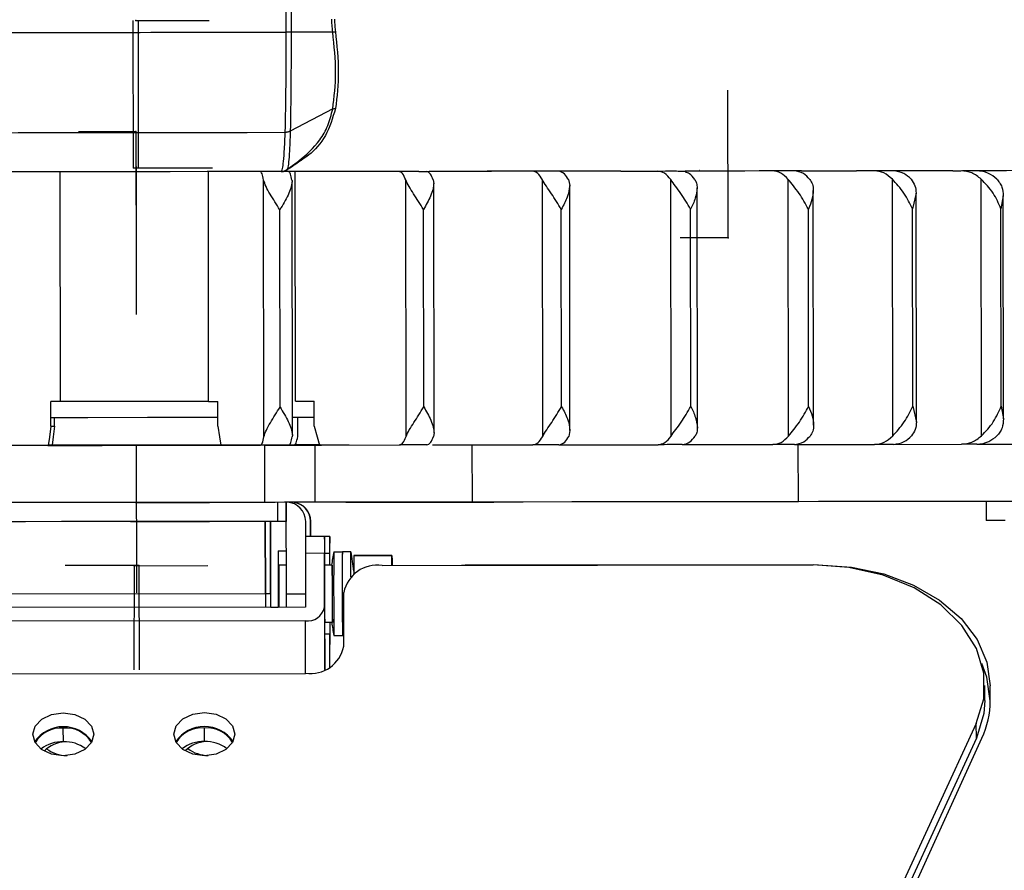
# Model space of a CAD drawing. Header units: millimetres. Extents: x -320 to 32, y 12 to 324.
# Tile 7 of 24: x -223 to -171, y 52 to 96. Entities that reach past the tile are written whole.
import ezdxf

# ---------------------------------------------------------------- set-up
doc = ezdxf.new("R2010")
doc.units = ezdxf.units.MM
doc.header["$PDSIZE"] = -1

msp = doc.modelspace()

# ---------------------------------------------------------------- linework, layer by layer
at = {"color": 7, "linetype": 'Continuous', "lineweight": 25}
for p, q in [((-208.841, 95.664), (-208.857, 108.581)), ((-208.605, 108.8), (-208.59, 95.664)), ((-206.404, 95.667), (-208.59, 95.664)), ((-206.406, 91.634), (-208.633, 90.47)), ((-208.821, 88.435), (-208.086, 88.979)), ((-220.676, 76.288), (-220.69, 88.336)), ((-212.912, 76.297), (-212.927, 88.346)), ((-208.978, 88.351), (-209.093, 88.35)), ((-208.357, 76.303), (-208.372, 88.351)), ((-187.164, 88.409), (-187.174, 88.403)), ((-171.597, 88.397), (-171.751, 88.397)), ((-210.012, 74.442), (-210.028, 87.906)), ((-208.52, 74.537), (-208.536, 87.816)), ((-202.561, 74.451), (-202.578, 87.915)), ((-201.137, 87.917), (-201.107, 87.721)), ((-195.398, 74.46), (-195.415, 87.924)), ((-194.049, 87.926), (-193.981, 87.613)), ((-188.669, 74.469), (-188.685, 87.933)), ((-182.511, 74.476), (-182.527, 87.94)), ((-177.048, 74.483), (-177.064, 87.947)), ((-172.393, 74.489), (-172.409, 87.953)), ((-201.091, 74.65), (-201.107, 87.721)), ((-193.966, 74.775), (-193.981, 87.613)), ((-187.288, 74.911), (-187.303, 87.494)), ((-181.193, 75.056), (-181.208, 87.364)), ((-175.821, 87.223), (-176.004, 86.392)), ((-175.806, 75.211), (-175.821, 87.223)), ((-171.251, 87.073), (-171.37, 86.398)), ((-171.237, 75.372), (-171.251, 87.073)), ((-209.167, 76), (-209.179, 86.35)), ((-201.634, 76.01), (-201.646, 86.36)), ((-194.407, 76.018), (-194.42, 86.368)), ((-187.635, 76.027), (-187.648, 86.377)), ((-181.455, 76.035), (-181.467, 86.385)), ((-175.992, 76.042), (-176.004, 86.392)), ((-171.358, 76.048), (-171.37, 86.398)), ((-220.676, 76.288), (-221.183, 76.287)), ((-221.182, 74.987), (-221.183, 76.287)), ((-212.912, 76.297), (-212.424, 76.297)), ((-212.422, 74.997), (-212.424, 76.297)), ((-208.357, 76.303), (-207.38, 76.304)), ((-207.379, 75.004), (-207.38, 76.304)), ((-175.992, 76.042), (-175.806, 75.211)), ((-171.358, 76.048), (-171.237, 75.372)), ((-220.986, 74.991), (-220.987, 75.438)), ((-207.379, 75.454), (-208.521, 75.453)), ((-208.239, 74.451), (-208.24, 75.453)), ((-208.231, 74.448), (-208.232, 75.453)), ((-221.182, 74.991), (-220.986, 74.991)), ((-201.091, 74.65), (-201.121, 74.453)), ((-193.966, 74.775), (-194.032, 74.462)), ((-221.326, 73.987), (-223.501, 73.983)), ((-221.325, 73.991), (-221.124, 73.991)), ((-212.281, 73.998), (-210.187, 73.999)), ((-209.958, 70.999), (-209.962, 73.999)), ((-207.335, 74.003), (-207.34, 74.003)), ((-207.34, 74.003), (-207.336, 71.003)), ((-205.544, 74.005), (-207.335, 74.003)), ((-207.331, 71.003), (-207.335, 74.003)), ((-207.098, 74.004), (-202.911, 74.008)), ((-201.173, 74.011), (-195.916, 74.017)), ((-199.104, 74.014), (-199.1, 71.014)), ((-194.549, 74.019), (-189.344, 74.025)), ((-188.079, 74.027), (-183.33, 74.032)), ((-182.192, 74.034), (-177.994, 74.039)), ((-181.993, 71.035), (-181.996, 74.035)), ((-177.007, 74.041), (-173.447, 74.045)), ((-172.63, 74.047), (-169.78, 74.05)), ((-209.283, 70), (-209.284, 71)), ((-208.836, 66.201), (-208.842, 71.001)), ((-208.842, 71.001), (-208.841, 70.001)), ((-208.574, 71.001), (-208.574, 70.97)), ((-208.573, 71.001), (-208.573, 70.969)), ((-207.331, 71.003), (-207.336, 71.003)), ((-172.15, 71.048), (-172.149, 70.048)), ((-209.936, 66.2), (-209.94, 69.999)), ((-209.919, 66.2), (-209.924, 69.999)), ((-209.667, 66.206), (-209.672, 70)), ((-209.651, 66.206), (-209.656, 70)), ((-208.84, 70.001), (-208.841, 70.001)), ((-207.823, 69.202), (-207.824, 70.002)), ((-207.556, 70.009), (-207.572, 70.008)), ((-207.571, 69.203), (-207.572, 70.008)), ((-207.555, 69.209), (-207.556, 70.009)), ((-206.831, 69.203), (-207.831, 69.202)), ((-206.563, 69.21), (-207.563, 69.209)), ((-207.563, 69.203), (-207.563, 69.209)), ((-209.262, 68.456), (-208.839, 68.457)), ((-207.836, 68.323), (-207.84, 65.495)), ((-206.836, 68.325), (-207.836, 68.323)), ((-206.84, 65.496), (-206.836, 68.325)), ((-206.824, 68.331), (-206.568, 68.331)), ((-206.553, 67.704), (-206.556, 68.331)), ((-206.352, 68.41), (-205.902, 68.411)), ((-205.452, 68.411), (-205.902, 68.411)), ((-203.304, 68.214), (-205.304, 68.211)), ((-205.299, 68.211), (-203.299, 68.214)), ((-203.299, 68.214), (-203.304, 68.214)), ((-209.229, 67.701), (-209.23, 65.493)), ((-208.838, 67.701), (-209.229, 67.701)), ((-206.429, 67.704), (-206.829, 67.703)), ((-203.822, 67.692), (-181.209, 67.72)), ((-199.647, 67.697), (-199.469, 67.703)), ((-180.956, 67.726), (-199.469, 67.703)), ((-199.469, 67.703), (-199.469, 67.697)), ((-180.956, 67.717), (-180.956, 67.726)), ((-205.306, 67.242), (-205.284, 67.242)), ((-205.306, 67.225), (-205.306, 67.242)), ((-209.936, 66.2), (-223.736, 66.183)), ((-209.667, 66.206), (-209.919, 66.205)), ((-208.836, 66.201), (-207.839, 66.202)), ((-205.828, 63.447), (-205.824, 66.275)), ((-207.84, 65.495), (-225.84, 65.473)), ((-209.65, 65.499), (-209.264, 65.5)), ((-206.84, 65.496), (-206.827, 62.222)), ((-205.825, 65.37), (-205.904, 65.37)), ((-207.841, 64.788), (-225.841, 64.766)), ((-207.83, 62.03), (-207.841, 64.788)), ((-206.426, 64.704), (-206.826, 64.703)), ((-206.55, 62.36), (-206.546, 64.704)), ((-206.822, 62.224), (-206.819, 64.082)), ((-206.562, 64.088), (-206.819, 64.088)), ((-206.556, 62.356), (-206.562, 64.088)), ((-206.346, 64.01), (-205.827, 64.011)), ((-229.93, 62.003), (-207.83, 62.03)), ((-172.216, 60.613), (-172.219, 61.391)), ((-171.932, 60.595), (-171.931, 61.373)), ((-172.663, 59.399), (-193.248, 14.72)), ((-172.66, 58.621), (-172.663, 59.399)), ((-220.528, 58.444), (-220.531, 59.151)), ((-213.128, 58.453), (-213.131, 59.16)), ((-172.66, 58.621), (-193.245, 13.943)), ((-192.706, 13.955), (-172.365, 58.628))]:
    msp.add_line(p, q, dxfattribs=at)
at = {"color": 7, "linetype": 'Continuous'}
for p, q in [((-216.855, 88.541), (-216.864, 96.277)), ((-216.73, 96.274), (-212.882, 96.279)), ((-216.586, 88.548), (-216.596, 96.283)), ((-185.675, 84.883), (-185.685, 92.618)), ((-216.723, 90.444), (-219.739, 90.441)), ((-216.723, 90.444), (-216.713, 82.709)), ((-216.855, 88.541), (-213.018, 88.546)), ((-216.72, 88.594), (-216.71, 88.595)), ((-216.72, 88.594), (-216.711, 80.859)), ((-216.586, 88.548), (-212.718, 88.552)), ((-185.675, 84.883), (-188.196, 84.88)), ((-216.703, 73.994), (-216.713, 73.994)), ((-216.703, 73.994), (-216.693, 66.259)), ((-216.669, 70.995), (-220.537, 70.99)), ((-216.729, 70.994), (-216.75, 70.993)), ((-216.729, 70.994), (-212.862, 70.998)), ((-216.669, 70.995), (-216.648, 70.996)), ((-205.699, 71.008), (-197.964, 71.017)), ((-205.699, 71.008), (-205.689, 71.008)), ((-216.997, 69.987), (-217.018, 69.987)), ((-216.997, 69.987), (-213.129, 69.992)), ((-216.728, 69.994), (-216.749, 69.993)), ((-216.728, 69.994), (-212.86, 69.998)), ((-216.568, 67.682), (-220.436, 67.678)), ((-216.822, 67.676), (-216.83, 62.206)), ((-216.822, 67.676), (-212.954, 67.681)), ((-216.568, 67.682), (-216.547, 62.213))]:
    msp.add_line(p, q, dxfattribs=at)
at = {"color": 7, "linetype": 'Continuous', "lineweight": 25, "flags": 128}
for points in [[(-224.887, 90.39), (-222.896, 90.392), (-220.899, 90.395), (-218.897, 90.397), (-216.893, 90.399), (-214.888, 90.402), (-212.886, 90.404), (-210.887, 90.407), (-208.895, 90.409)], [(-209.103, 88.35), (-211.039, 88.348), (-212.982, 88.346), (-214.929, 88.343), (-216.878, 88.341), (-218.827, 88.338), (-220.773, 88.336), (-222.715, 88.334), (-224.65, 88.331)], [(-201.883, 88.359), (-202.758, 88.358), (-203.637, 88.357), (-204.52, 88.356), (-205.406, 88.355), (-206.295, 88.354), (-207.187, 88.353), (-208.081, 88.352), (-208.978, 88.351)], [(-201.012, 88.366), (-200.741, 88.366), (-200.47, 88.366), (-200.2, 88.367), (-199.93, 88.367), (-199.661, 88.367), (-199.392, 88.368), (-199.124, 88.368), (-198.856, 88.368)], [(-191.304, 88.372), (-192.14, 88.371), (-192.983, 88.37), (-193.833, 88.369), (-194.69, 88.368), (-195.553, 88.367), (-196.422, 88.366), (-197.298, 88.365), (-198.18, 88.364)], [(-190.44, 88.379), (-190.192, 88.379), (-189.945, 88.379), (-189.698, 88.38), (-189.453, 88.38), (-189.207, 88.38), (-188.963, 88.381), (-188.719, 88.381), (-188.476, 88.381)], [(-181.836, 88.384), (-182.564, 88.383), (-183.302, 88.382), (-184.049, 88.381), (-184.807, 88.38), (-185.574, 88.379), (-186.35, 88.379), (-187.135, 88.378), (-187.929, 88.377)], [(-181.018, 88.391), (-180.804, 88.391), (-180.59, 88.391), (-180.378, 88.391), (-180.167, 88.392), (-179.956, 88.392), (-179.747, 88.392), (-179.538, 88.393), (-179.331, 88.393)], [(-173.893, 88.394), (-174.48, 88.394), (-175.081, 88.393), (-175.694, 88.392), (-176.319, 88.391), (-176.956, 88.39), (-177.605, 88.39), (-178.266, 88.389), (-178.938, 88.388)], [(-173.156, 88.401), (-172.984, 88.401), (-172.814, 88.401), (-172.646, 88.401), (-172.478, 88.402), (-172.312, 88.402), (-172.146, 88.402), (-171.982, 88.402), (-171.82, 88.402)], [(-167.821, 88.402), (-168.243, 88.402), (-168.68, 88.401), (-169.131, 88.401), (-169.597, 88.4), (-170.076, 88.399), (-170.569, 88.399), (-171.076, 88.398), (-171.597, 88.397)], [(-212.912, 76.297), (-213.88, 76.296), (-214.85, 76.295), (-215.822, 76.294), (-216.795, 76.292), (-217.767, 76.291), (-218.739, 76.29), (-219.709, 76.289), (-220.676, 76.288)], [(-212.423, 75.448), (-212.985, 75.447), (-216.114, 75.444), (-219.252, 75.44), (-221.182, 75.437)], [(-221.182, 74.987), (-221.262, 74.427), (-221.326, 73.987)], [(-220.986, 74.991), (-221.063, 74.431), (-221.124, 73.991)], [(-212.422, 74.997), (-212.343, 74.438), (-212.281, 73.998)], [(-207.379, 75.004), (-207.222, 74.444), (-207.098, 74.004)], [(-209.962, 73.999), (-211.678, 73.997), (-213.399, 73.995), (-215.123, 73.993), (-216.849, 73.991), (-218.575, 73.989), (-220.299, 73.987), (-222.02, 73.985), (-223.734, 73.983)], [(-221.349, 73.987), (-218.494, 73.99), (-215.084, 73.995), (-212.153, 73.998)], [(-212.261, 74.002), (-214.911, 73.999), (-218.322, 73.994), (-221.343, 73.991)], [(-221.132, 73.992), (-220.007, 73.994), (-218.282, 73.996), (-216.556, 73.998), (-214.83, 74), (-213.106, 74.002), (-212.277, 74.003)], [(-221.087, 73.986), (-220.991, 73.986), (-220.718, 73.987), (-220.312, 73.987), (-219.834, 73.988), (-219.355, 73.988), (-218.951, 73.989), (-218.681, 73.989), (-218.587, 73.989)], [(-218.587, 73.989), (-218.683, 73.989), (-218.956, 73.989), (-219.362, 73.988), (-219.84, 73.988), (-220.319, 73.987), (-220.723, 73.987), (-220.993, 73.986), (-221.087, 73.986)], [(-220.819, 73.992), (-220.722, 73.993), (-220.45, 73.993), (-220.044, 73.993), (-219.565, 73.994), (-219.087, 73.995), (-218.682, 73.995), (-218.412, 73.995), (-218.319, 73.995)], [(-218.319, 73.995), (-218.415, 73.995), (-218.687, 73.995), (-219.093, 73.994), (-219.572, 73.994), (-220.05, 73.993), (-220.455, 73.993), (-220.725, 73.993), (-220.819, 73.992)], [(-215.087, 73.993), (-214.991, 73.994), (-214.718, 73.994), (-214.312, 73.994), (-213.834, 73.995), (-213.356, 73.996), (-212.951, 73.996), (-212.681, 73.996), (-212.587, 73.996)], [(-212.587, 73.996), (-212.684, 73.996), (-212.956, 73.996), (-213.362, 73.995), (-213.84, 73.995), (-214.319, 73.994), (-214.723, 73.994), (-214.993, 73.994), (-215.087, 73.993)], [(-214.819, 74), (-214.722, 74), (-214.45, 74), (-214.044, 74.001), (-213.565, 74.001), (-213.087, 74.002), (-212.682, 74.002), (-212.412, 74.003), (-212.319, 74.003)], [(-212.319, 74.003), (-212.415, 74.003), (-212.687, 74.002), (-213.093, 74.002), (-213.572, 74.001), (-214.05, 74.001), (-214.455, 74), (-214.725, 74), (-214.819, 74)], [(-208.702, 74.001), (-208.887, 74.001), (-209.072, 74.001), (-209.258, 74), (-209.443, 74), (-209.629, 74), (-209.815, 74), (-210.001, 73.999), (-210.187, 73.999)], [(-209.962, 73.999), (-209.435, 74), (-208.937, 74.001), (-208.484, 74.001), (-208.092, 74.002), (-207.772, 74.002), (-207.536, 74.002), (-207.39, 74.003), (-207.34, 74.003)], [(-207.097, 74.008), (-208.193, 74.007), (-208.67, 74.006)], [(-208.666, 74.002), (-208.359, 74.003), (-206.986, 74.004)], [(-207.07, 74.009), (-207.113, 74.009), (-207.256, 74.009), (-207.489, 74.009), (-207.807, 74.008), (-208.197, 74.008), (-208.388, 74.008)], [(-201.471, 74.01), (-201.65, 74.01), (-201.83, 74.009), (-202.009, 74.009), (-202.189, 74.009), (-202.37, 74.009), (-202.55, 74.009), (-202.73, 74.008), (-202.911, 74.008)], [(-194.55, 74.018), (-194.72, 74.018), (-194.89, 74.018), (-195.06, 74.018), (-195.231, 74.018), (-195.402, 74.017), (-195.573, 74.017), (-195.744, 74.017), (-195.916, 74.017)], [(-188.08, 74.027), (-188.237, 74.026), (-188.394, 74.026), (-188.552, 74.026), (-188.709, 74.026), (-188.868, 74.026), (-189.026, 74.025), (-189.185, 74.025), (-189.344, 74.025)], [(-182.193, 74.034), (-182.334, 74.034), (-182.475, 74.034), (-182.616, 74.033), (-182.758, 74.033), (-182.9, 74.033), (-183.043, 74.033), (-183.186, 74.033), (-183.33, 74.032)], [(-177.009, 74.041), (-177.13, 74.04), (-177.252, 74.04), (-177.374, 74.04), (-177.497, 74.04), (-177.621, 74.04), (-177.745, 74.04), (-177.869, 74.039), (-177.994, 74.039)], [(-172.632, 74.046), (-172.732, 74.046), (-172.832, 74.046), (-172.933, 74.046), (-173.035, 74.046), (-173.137, 74.046), (-173.24, 74.045), (-173.343, 74.045), (-173.447, 74.045)], [(-209.958, 70.999), (-211.674, 70.997), (-213.395, 70.995), (-215.12, 70.993), (-216.846, 70.991), (-218.572, 70.989), (-220.296, 70.987), (-222.016, 70.985), (-223.731, 70.983)], [(-207.336, 71.003), (-207.386, 71.003), (-207.532, 71.002), (-207.768, 71.002), (-208.088, 71.002), (-208.481, 71.001), (-208.933, 71.001), (-209.431, 71), (-209.958, 70.999)], [(-199.1, 71.014), (-200.871, 71.011), (-202.48, 71.009), (-203.898, 71.008), (-205.098, 71.006), (-206.057, 71.005), (-206.756, 71.004), (-207.184, 71.003), (-207.331, 71.003)], [(-181.993, 71.035), (-183.497, 71.033), (-185.207, 71.031), (-187.111, 71.029), (-189.198, 71.026), (-191.454, 71.023), (-193.867, 71.02), (-196.421, 71.017), (-199.1, 71.014)], [(-168.603, 71.052), (-170.659, 71.05), (-172.677, 71.047), (-174.619, 71.045), (-176.449, 71.043), (-178.131, 71.04), (-179.634, 71.039), (-180.929, 71.037), (-181.993, 71.035)], [(-209.283, 70), (-211.167, 69.998), (-213.057, 69.996), (-214.949, 69.993), (-216.843, 69.991), (-218.737, 69.989), (-220.629, 69.986), (-222.518, 69.984), (-224.401, 69.982)], [(-208.841, 70.001), (-208.849, 70.001), (-208.874, 70.001), (-208.914, 70.001), (-208.968, 70.001), (-209.034, 70.001), (-209.11, 70), (-209.194, 70), (-209.283, 70)], [(-171.152, 70.049), (-171.362, 70.049), (-171.562, 70.049), (-171.744, 70.048), (-171.9, 70.048), (-172.022, 70.048), (-172.105, 70.048), (-172.145, 70.048), (-172.149, 70.048)], [(-206.824, 68.325), (-206.826, 68.698), (-206.828, 68.975), (-206.83, 69.146), (-206.831, 69.203), (-206.833, 69.146), (-206.834, 68.975), (-206.835, 68.698), (-206.836, 68.325)], [(-206.556, 68.331), (-206.558, 68.704), (-206.559, 68.981), (-206.561, 69.152), (-206.563, 69.21), (-206.564, 69.152), (-206.566, 68.981), (-206.567, 68.704), (-206.568, 68.331)], [(-206.822, 67.703), (-206.823, 67.87), (-206.824, 68.325)], [(-206.568, 68.331), (-206.568, 67.876), (-206.568, 67.704)], [(-205.902, 68.41), (-205.902, 68.411), (-205.904, 68.244), (-205.905, 67.767), (-205.906, 67.054), (-205.905, 66.212), (-205.904, 65.37)], [(-205.456, 67.092), (-205.455, 67.768), (-205.454, 68.244), (-205.452, 68.411), (-205.452, 68.411)], [(-172.663, 59.399), (-172.269, 60.701), (-172.267, 62.031), (-172.657, 63.332), (-173.42, 64.547), (-174.524, 65.622), (-175.921, 66.511), (-177.55, 67.174), (-179.338, 67.583), (-181.209, 67.72)], [(-180.956, 67.726), (-179.2, 67.605), (-177.51, 67.245), (-175.952, 66.659), (-174.585, 65.869), (-173.462, 64.906), (-172.626, 63.807), (-172.109, 62.614), (-171.931, 61.373)], [(-209.936, 66.2), (-209.935, 65.614), (-209.935, 65.492)], [(-209.919, 65.492), (-209.919, 65.615), (-209.919, 66.2)], [(-209.667, 66.206), (-209.666, 65.621), (-209.666, 65.493)], [(-209.65, 65.493), (-209.65, 65.621), (-209.651, 66.206)], [(-208.835, 65.494), (-208.835, 65.616), (-208.836, 66.201)], [(-205.904, 65.37), (-205.902, 64.656), (-205.899, 64.179), (-205.897, 64.011), (-205.896, 64.011)], [(-206.819, 64.082), (-206.819, 64.537), (-206.819, 64.703)], [(-206.564, 64.704), (-206.564, 64.543), (-206.562, 64.088)], [(-171.932, 60.595), (-172.11, 61.836), (-172.373, 62.546)], [(-172.216, 60.613), (-172.266, 59.923), (-172.66, 58.621)], [(-222.135, 58.831), (-222.013, 59.264), (-221.665, 59.631), (-221.146, 59.877), (-220.534, 59.964), (-219.921, 59.879), (-219.403, 59.634), (-219.056, 59.267), (-218.935, 58.834)], [(-214.735, 58.84), (-214.613, 59.273), (-214.265, 59.64), (-213.746, 59.886), (-213.134, 59.973), (-212.521, 59.888), (-212.003, 59.643), (-211.656, 59.276), (-211.535, 58.843)], [(-218.935, 58.834), (-219.058, 58.401), (-219.405, 58.034), (-219.925, 57.788), (-220.537, 57.701), (-221.149, 57.786), (-221.668, 58.031), (-222.014, 58.398), (-222.135, 58.831)], [(-211.535, 58.843), (-211.658, 58.41), (-212.005, 58.043), (-212.525, 57.797), (-213.137, 57.71), (-213.749, 57.795), (-214.268, 58.04), (-214.614, 58.407), (-214.735, 58.84)]]:
    msp.add_lwpolyline(points, dxfattribs=at)
at = {"color": 7, "linetype": 'Continuous', "lineweight": 25}
for centre, radius, start, end in [((-208.922, 91.066), 0.657, 272.3204, 296.034), ((-209.103, 88.85), 0.499, 285.6315, 306.5179), ((-208.824, 70.001), 1, 0.0693, 88.4406), ((-208.572, 70.007), 1, 0.0693, 83.8011), ((-208.556, 70.007), 1, 0.0693, 83.6131), ((-175.639, 68.589), 32.198, 178.9086, 180.4725), ((68.035, 66.764), 277.302, 179.65025, 180.26254), ((-194.932, 66.224), 11.627, 169.1636, 172.6866), ((116.79, 66.602), 323.147, 179.67935, 180.4595), ((117.24, 66.602), 323.147, 179.67935, 180.4595), ((-216.866, 66.197), 11.627, 5.8921, 10.9752), ((13.494, 66.47), 220.327, 179.67935, 180.4595), ((13.894, 66.471), 220.327, 179.67935, 180.4595), ((-426.75, 65.937), 220.327, 359.67935, 0.4595), ((-204.069, 65.918), 1.791, 82.0679, 168.4987), ((-207.718, 65.675), 0.895, 262.0679, 348.4987), ((-194.932, 66.224), 11.627, 187.5114, 190.9752), ((-207.583, 63.804), 1.791, 262.0679, 348.4987), ((-176.62, 60.595), 4.687, 335.1873, 359.9987), ((-220.53, 57.405), 1.826, 34.8758, 145.577), ((-220.679, 57.627), 1.531, 84.4295, 150.2405), ((-220.378, 57.634), 1.525, 30.1205, 95.7355), ((-213.13, 57.414), 1.826, 34.8758, 145.577), ((-213.279, 57.636), 1.531, 84.4295, 150.2405), ((-212.978, 57.643), 1.525, 30.1205, 95.7355), ((-220.589, 56.636), 1.809, 88.0562, 128.1203), ((-220.343, 56.752), 1.692, 93.033, 134.966), ((-220.462, 56.641), 1.804, 52.2886, 92.0967), ((-213.189, 56.645), 1.809, 88.0562, 128.1203), ((-212.943, 56.761), 1.692, 93.0329, 134.966), ((-213.062, 56.65), 1.804, 52.2886, 92.0967), ((-220.305, 59.574), 1.863, 233.6791, 269.1206), ((-212.905, 59.583), 1.863, 233.6791, 269.1205)]:
    msp.add_arc(centre, radius, start, end, dxfattribs=at)
for points, knots in [([(-206.404, 95.667), (-206.419, 95.794), (-206.445, 96.022), (-206.449, 96.252), (-206.45, 96.353)], [0, 0, 0, 0, 0.559895, 1, 1, 1, 1]), ([(-206.312, 96.353), (-206.31, 96.229), (-206.305, 96.007), (-206.278, 95.788), (-206.266, 95.692)], [0, 0, 0, 0, 0.559889, 1, 1, 1, 1]), ([(-224.965, 95.644), (-221.954, 95.648), (-216.577, 95.654), (-211.205, 95.661), (-208.841, 95.664)], [0, 0, 0, 0, 0.559882, 1, 1, 1, 1]), ([(-208.895, 90.409), (-208.878, 91.207), (-208.845, 92.781), (-208.842, 94.712), (-208.841, 95.664)], [0, 0, 0, 0, 0.5068667, 1, 1, 1, 1]), ([(-208.59, 95.664), (-208.591, 94.71), (-208.593, 92.803), (-208.62, 91.251), (-208.633, 90.475)], [0, 0, 0, 0, 0.5002078, 1, 1, 1, 1]), ([(-206.406, 91.634), (-206.329, 92.259), (-206.175, 93.508), (-206.328, 94.948), (-206.404, 95.667)], [0, 0, 0, 0, 0.500447, 1, 1, 1, 1]), ([(-206.266, 95.692), (-206.19, 94.974), (-206.037, 93.532), (-206.187, 92.282), (-206.262, 91.655)], [0, 0, 0, 0, 0.497889, 1, 1, 1, 1]), ([(-208.183, 88.909), (-207.797, 89.238), (-207.22, 89.731), (-206.632, 90.737), (-206.481, 91.336), (-206.406, 91.634)], [0, 0, 0, 0, 0.502584, 0.75153, 1, 1, 1, 1]), ([(-206.262, 91.655), (-206.41, 91.162), (-206.704, 90.177), (-207.496, 89.312), (-207.933, 89.025), (-208.069, 88.936)], [0, 0, 0, 0, 0.4080411, 0.8157272, 1, 1, 1, 1]), ([(-206.406, 91.634), (-206.384, 91.641), (-206.341, 91.654), (-206.288, 91.655), (-206.262, 91.655)], [0, 0, 0, 0, 0.500002, 1, 1, 1, 1]), ([(-209.103, 88.35), (-209.08, 88.381), (-209.039, 88.438), (-208.982, 88.875), (-208.933, 89.499), (-208.908, 90.11), (-208.895, 90.405)], [0, 0, 0, 0, 0.273052, 0.499515, 0.758325, 1, 1, 1, 1]), ([(-208.633, 90.47), (-208.673, 90.452), (-208.753, 90.418), (-208.848, 90.409), (-208.895, 90.405)], [0, 0, 0, 0, 0.500001, 1, 1, 1, 1]), ([(-208.895, 90.405), (-208.895, 90.406), (-208.895, 90.407), (-208.895, 90.408), (-208.895, 90.409)], [0, 0, 0, 0, 0.56, 1, 1, 1, 1]), ([(-208.633, 90.47), (-208.644, 90.169), (-208.666, 89.569), (-208.708, 88.941), (-208.754, 88.526), (-208.789, 88.474), (-208.806, 88.448)], [0, 0, 0, 0, 0.250748, 0.50041, 0.749746, 1, 1, 1, 1]), ([(-208.633, 90.475), (-208.633, 90.474), (-208.633, 90.473), (-208.633, 90.471), (-208.633, 90.47), (-208.633, 90.47), (-208.633, 90.47), (-208.633, 90.47), (-208.633, 90.47), (-208.633, 90.47)], [0, 0, 0, 0, 0.5598219, 0.8061436, 0.9145251, 0.962213, 0.9831956, 0.9914388, 1, 1, 1, 1]), ([(-208.069, 88.936), (-208.248, 88.807), (-208.594, 88.558), (-208.886, 88.388), (-208.948, 88.363), (-208.978, 88.351)], [0, 0, 0, 0, 0.353058, 0.683297, 1, 1, 1, 1]), ([(-210.028, 87.906), (-210.055, 88.034), (-210.109, 88.289), (-210.172, 88.329), (-210.204, 88.349)], [0, 0, 0, 0, 0.5, 1, 1, 1, 1]), ([(-209.103, 88.35), (-209.048, 88.355), (-208.939, 88.364), (-208.845, 88.422), (-208.799, 88.451)], [0, 0, 0, 0, 0.501348, 1, 1, 1, 1]), ([(-209.093, 88.35), (-209.069, 88.35), (-209.037, 88.35), (-208.952, 88.371), (-208.907, 88.388), (-208.864, 88.407), (-208.829, 88.43), (-208.802, 88.448)], [0, 0, 0, 0, 0.5225054, 0.7103813, 0.7422329, 0.8011226, 1, 1, 1, 1]), ([(-208.543, 87.908), (-208.566, 88.022), (-208.619, 88.28), (-208.683, 88.326), (-208.719, 88.351)], [0, 0, 0, 0, 0.4383299, 1, 1, 1, 1]), ([(-202.578, 87.915), (-202.631, 88.043), (-202.737, 88.298), (-202.865, 88.338), (-202.929, 88.358)], [0, 0, 0, 0, 0.5000001, 1, 1, 1, 1]), ([(-201.883, 88.359), (-201.74, 88.36), (-201.455, 88.363), (-201.159, 88.365), (-201.012, 88.366)], [0, 0, 0, 0, 0.5001315, 1, 1, 1, 1]), ([(-201.137, 87.917), (-201.183, 88.031), (-201.289, 88.289), (-201.416, 88.334), (-201.488, 88.36)], [0, 0, 0, 0, 0.43833, 1, 1, 1, 1]), ([(-198.86, 88.368), (-198.715, 88.368), (-198.471, 88.366), (-198.267, 88.364), (-198.194, 88.364), (-198.177, 88.364)], [0, 0, 0, 0, 0.526804, 0.893071, 1, 1, 1, 1]), ([(-198.856, 88.368), (-198.719, 88.368), (-198.444, 88.367), (-198.268, 88.365), (-198.18, 88.364)], [0, 0, 0, 0, 0.5001273, 1, 1, 1, 1]), ([(-198.167, 88.364), (-198.154, 88.364), (-198.132, 88.364), (-198.106, 88.364), (-198.093, 88.364), (-198.088, 88.364), (-198.086, 88.364), (-198.086, 88.364), (-198.085, 88.364), (-198.085, 88.364), (-198.085, 88.364), (-198.085, 88.364), (-198.085, 88.364), (-198.085, 88.364), (-198.085, 88.364), (-198.085, 88.364), (-198.086, 88.364), (-198.089, 88.364), (-198.108, 88.364), (-198.176, 88.364), (-198.252, 88.364), (-198.311, 88.364)], [0, 0, 0, 0, 0.143421, 0.231043, 0.25721, 0.272464, 0.2762, 0.277134, 0.277376, 0.277445, 0.277469, 0.277488, 0.277506, 0.277529, 0.277594, 0.277827, 0.278725, 0.282248, 0.318047, 0.477374, 1, 1, 1, 1]), ([(-195.415, 87.924), (-195.493, 88.052), (-195.651, 88.307), (-195.839, 88.347), (-195.934, 88.367)], [0, 0, 0, 0, 0.5, 1, 1, 1, 1]), ([(-194.049, 87.926), (-194.117, 88.039), (-194.273, 88.298), (-194.461, 88.343), (-194.567, 88.368)], [0, 0, 0, 0, 0.43833, 1, 1, 1, 1]), ([(-191.304, 88.372), (-191.155, 88.374), (-190.855, 88.376), (-190.579, 88.378), (-190.44, 88.379)], [0, 0, 0, 0, 0.5001315, 1, 1, 1, 1]), ([(-188.685, 87.933), (-188.788, 88.06), (-188.993, 88.315), (-189.239, 88.355), (-189.362, 88.375)], [0, 0, 0, 0, 0.5, 1, 1, 1, 1]), ([(-188.476, 88.381), (-188.355, 88.381), (-188.112, 88.379), (-187.99, 88.377), (-187.929, 88.377)], [0, 0, 0, 0, 0.5001273, 1, 1, 1, 1]), ([(-187.421, 87.934), (-187.509, 88.052), (-187.658, 88.251), (-187.838, 88.293), (-187.911, 88.31)], [0, 0, 0, 0, 0.593552, 1, 1, 1, 1]), ([(-182.527, 87.94), (-182.651, 88.068), (-182.9, 88.323), (-183.198, 88.363), (-183.347, 88.382)], [0, 0, 0, 0, 0.5, 1, 1, 1, 1]), ([(-181.391, 87.942), (-181.498, 88.055), (-181.745, 88.314), (-182.043, 88.359), (-182.211, 88.384)], [0, 0, 0, 0, 0.4383299, 1, 1, 1, 1]), ([(-181.836, 88.384), (-181.686, 88.385), (-181.386, 88.388), (-181.141, 88.39), (-181.018, 88.391)], [0, 0, 0, 0, 0.5001315, 1, 1, 1, 1]), ([(-179.331, 88.393), (-179.231, 88.392), (-179.03, 88.391), (-178.969, 88.389), (-178.938, 88.388)], [0, 0, 0, 0, 0.5001273, 1, 1, 1, 1]), ([(-177.064, 87.947), (-177.208, 88.075), (-177.495, 88.33), (-177.839, 88.369), (-178.011, 88.389)], [0, 0, 0, 0, 0.5, 1, 1, 1, 1]), ([(-176.079, 87.949), (-176.204, 88.062), (-176.488, 88.32), (-176.832, 88.365), (-177.026, 88.391)], [0, 0, 0, 0, 0.43833, 1, 1, 1, 1]), ([(-173.893, 88.394), (-173.749, 88.396), (-173.462, 88.398), (-173.258, 88.4), (-173.156, 88.401)], [0, 0, 0, 0, 0.500131, 1, 1, 1, 1]), ([(-172.409, 87.953), (-172.569, 88.081), (-172.889, 88.336), (-173.272, 88.375), (-173.464, 88.395)], [0, 0, 0, 0, 0.5, 1, 1, 1, 1]), ([(-171.595, 87.954), (-171.734, 88.068), (-172.05, 88.326), (-172.434, 88.371), (-172.65, 88.396)], [0, 0, 0, 0, 0.43833, 1, 1, 1, 1]), ([(-171.82, 88.402), (-171.745, 88.402), (-171.596, 88.4), (-171.597, 88.398), (-171.597, 88.397)], [0, 0, 0, 0, 0.500127, 1, 1, 1, 1]), ([(-209.179, 86.35), (-209.353, 86.628), (-209.614, 87.045), (-209.923, 87.571), (-209.993, 87.795), (-210.028, 87.906)], [0, 0, 0, 0, 0.498883, 0.749389, 1, 1, 1, 1]), ([(-208.536, 87.816), (-208.55, 87.707), (-208.579, 87.489), (-208.797, 86.996), (-209.027, 86.608), (-209.179, 86.35)], [0, 0, 0, 0, 0.250705, 0.501338, 1, 1, 1, 1]), ([(-208.543, 87.908), (-208.541, 87.891), (-208.536, 87.861), (-208.536, 87.83), (-208.536, 87.816)], [0, 0, 0, 0, 0.561453, 1, 1, 1, 1]), ([(-201.646, 86.36), (-201.819, 86.637), (-202.08, 87.054), (-202.424, 87.581), (-202.526, 87.804), (-202.578, 87.915)], [0, 0, 0, 0, 0.498883, 0.749389, 1, 1, 1, 1]), ([(-194.42, 86.368), (-194.589, 86.646), (-194.843, 87.063), (-195.216, 87.59), (-195.348, 87.813), (-195.415, 87.924)], [0, 0, 0, 0, 0.4988829, 0.7493889, 1, 1, 1, 1]), ([(-187.648, 86.377), (-187.809, 86.654), (-188.052, 87.071), (-188.446, 87.598), (-188.605, 87.821), (-188.685, 87.933)], [0, 0, 0, 0, 0.4988829, 0.7493889, 1, 1, 1, 1]), ([(-187.421, 87.934), (-187.387, 87.871), (-187.315, 87.736), (-187.307, 87.578), (-187.303, 87.494)], [0, 0, 0, 0, 0.467751, 1, 1, 1, 1]), ([(-181.467, 86.385), (-181.618, 86.662), (-181.845, 87.079), (-182.251, 87.606), (-182.435, 87.829), (-182.527, 87.94)], [0, 0, 0, 0, 0.498883, 0.749389, 1, 1, 1, 1]), ([(-181.391, 87.942), (-181.339, 87.861), (-181.226, 87.686), (-181.214, 87.477), (-181.208, 87.364)], [0, 0, 0, 0, 0.458108, 1, 1, 1, 1]), ([(-176.004, 86.392), (-176.141, 86.669), (-176.347, 87.086), (-176.758, 87.613), (-176.962, 87.836), (-177.064, 87.947)], [0, 0, 0, 0, 0.498883, 0.749389, 1, 1, 1, 1]), ([(-176.079, 87.949), (-176, 87.838), (-175.842, 87.618), (-175.828, 87.355), (-175.821, 87.223)], [0, 0, 0, 0, 0.500466, 1, 1, 1, 1]), ([(-171.37, 86.398), (-171.491, 86.675), (-171.672, 87.092), (-172.078, 87.619), (-172.299, 87.842), (-172.409, 87.953)], [0, 0, 0, 0, 0.4988829, 0.7493889, 1, 1, 1, 1]), ([(-171.595, 87.954), (-171.54, 87.894), (-171.425, 87.767), (-171.284, 87.475), (-171.264, 87.232), (-171.251, 87.073)], [0, 0, 0, 0, 0.235392, 0.501269, 1, 1, 1, 1]), ([(-201.107, 87.721), (-201.116, 87.626), (-201.137, 87.419), (-201.308, 86.963), (-201.514, 86.596), (-201.646, 86.36)], [0, 0, 0, 0, 0.227261, 0.501325, 1, 1, 1, 1]), ([(-193.981, 87.613), (-194.011, 87.414), (-194.071, 87.015), (-194.304, 86.584), (-194.42, 86.368)], [0, 0, 0, 0, 0.499644, 1, 1, 1, 1]), ([(-187.303, 87.494), (-187.324, 87.314), (-187.367, 86.952), (-187.554, 86.569), (-187.648, 86.377)], [0, 0, 0, 0, 0.499635, 1, 1, 1, 1]), ([(-181.208, 87.364), (-181.223, 87.204), (-181.252, 86.885), (-181.395, 86.551), (-181.467, 86.385)], [0, 0, 0, 0, 0.499535, 1, 1, 1, 1]), ([(-210.012, 74.442), (-209.977, 74.554), (-209.907, 74.778), (-209.6, 75.305), (-209.34, 75.722), (-209.167, 76)], [0, 0, 0, 0, 0.250861, 0.501307, 1, 1, 1, 1]), ([(-209.167, 76), (-209.013, 75.742), (-208.783, 75.355), (-208.564, 74.863), (-208.534, 74.645), (-208.52, 74.537)], [0, 0, 0, 0, 0.499267, 0.749427, 1, 1, 1, 1]), ([(-202.561, 74.451), (-202.51, 74.563), (-202.408, 74.787), (-202.065, 75.314), (-201.806, 75.732), (-201.634, 76.01)], [0, 0, 0, 0, 0.250861, 0.501307, 1, 1, 1, 1]), ([(-201.634, 76.01), (-201.5, 75.773), (-201.294, 75.406), (-201.121, 74.951), (-201.101, 74.744), (-201.091, 74.65)], [0, 0, 0, 0, 0.499301, 0.77298, 1, 1, 1, 1]), ([(-195.398, 74.46), (-195.332, 74.572), (-195.2, 74.796), (-194.829, 75.323), (-194.576, 75.741), (-194.407, 76.018)], [0, 0, 0, 0, 0.250861, 0.501307, 1, 1, 1, 1]), ([(-194.407, 76.018), (-194.291, 75.803), (-194.057, 75.372), (-193.996, 74.974), (-193.966, 74.775)], [0, 0, 0, 0, 0.5001507, 1, 1, 1, 1]), ([(-188.669, 74.469), (-188.589, 74.581), (-188.43, 74.804), (-188.038, 75.332), (-187.796, 75.749), (-187.635, 76.027)], [0, 0, 0, 0, 0.2508611, 0.5013073, 1, 1, 1, 1]), ([(-187.635, 76.027), (-187.541, 75.836), (-187.353, 75.453), (-187.309, 75.091), (-187.288, 74.911)], [0, 0, 0, 0, 0.499921, 1, 1, 1, 1]), ([(-182.511, 74.476), (-182.419, 74.588), (-182.235, 74.812), (-181.83, 75.339), (-181.605, 75.757), (-181.455, 76.035)], [0, 0, 0, 0, 0.250861, 0.501307, 1, 1, 1, 1]), ([(-181.455, 76.035), (-181.383, 75.868), (-181.238, 75.535), (-181.208, 75.216), (-181.193, 75.056)], [0, 0, 0, 0, 0.499709, 1, 1, 1, 1]), ([(-177.048, 74.483), (-176.946, 74.595), (-176.742, 74.819), (-176.333, 75.346), (-176.128, 75.764), (-175.992, 76.042)], [0, 0, 0, 0, 0.250861, 0.501307, 1, 1, 1, 1]), ([(-172.393, 74.489), (-172.283, 74.601), (-172.063, 74.825), (-171.657, 75.352), (-171.477, 75.77), (-171.358, 76.048)], [0, 0, 0, 0, 0.250861, 0.501307, 1, 1, 1, 1]), ([(-171.237, 75.372), (-171.249, 75.214), (-171.269, 74.971), (-171.409, 74.679), (-171.524, 74.551), (-171.578, 74.49)], [0, 0, 0, 0, 0.498429, 0.764459, 1, 1, 1, 1]), ([(-187.288, 74.911), (-187.291, 74.827), (-187.299, 74.669), (-187.371, 74.534), (-187.405, 74.47)], [0, 0, 0, 0, 0.532249, 1, 1, 1, 1]), ([(-181.193, 75.056), (-181.199, 74.943), (-181.21, 74.734), (-181.323, 74.558), (-181.374, 74.478)], [0, 0, 0, 0, 0.541892, 1, 1, 1, 1]), ([(-175.806, 75.211), (-175.813, 75.079), (-175.827, 74.816), (-175.984, 74.595), (-176.063, 74.485)], [0, 0, 0, 0, 0.4999, 1, 1, 1, 1]), ([(-210.187, 73.999), (-210.155, 74.019), (-210.091, 74.059), (-210.039, 74.315), (-210.012, 74.442)], [0, 0, 0, 0, 0.49896, 1, 1, 1, 1]), ([(-208.702, 74.001), (-208.666, 74.027), (-208.602, 74.072), (-208.55, 74.331), (-208.527, 74.444)], [0, 0, 0, 0, 0.56167, 1, 1, 1, 1]), ([(-208.52, 74.537), (-208.52, 74.519), (-208.52, 74.487), (-208.525, 74.457), (-208.527, 74.444)], [0, 0, 0, 0, 0.559591, 1, 1, 1, 1]), ([(-208.42, 74.008), (-208.387, 74.028), (-208.321, 74.068), (-208.266, 74.323), (-208.239, 74.451)], [0, 0, 0, 0, 0.49896, 1, 1, 1, 1]), ([(-202.911, 74.008), (-202.848, 74.028), (-202.72, 74.068), (-202.614, 74.324), (-202.561, 74.451)], [0, 0, 0, 0, 0.49896, 1, 1, 1, 1]), ([(-201.471, 74.01), (-201.399, 74.035), (-201.272, 74.081), (-201.167, 74.34), (-201.121, 74.453)], [0, 0, 0, 0, 0.56167, 1, 1, 1, 1]), ([(-195.916, 74.017), (-195.822, 74.037), (-195.634, 74.077), (-195.477, 74.332), (-195.398, 74.46)], [0, 0, 0, 0, 0.49896, 1, 1, 1, 1]), ([(-194.55, 74.018), (-194.444, 74.044), (-194.255, 74.09), (-194.1, 74.349), (-194.032, 74.462)], [0, 0, 0, 0, 0.56167, 1, 1, 1, 1]), ([(-189.344, 74.025), (-189.222, 74.045), (-188.976, 74.085), (-188.772, 74.341), (-188.669, 74.469)], [0, 0, 0, 0, 0.49896, 1, 1, 1, 1]), ([(-188.08, 74.027), (-187.942, 74.052), (-187.696, 74.098), (-187.494, 74.357), (-187.405, 74.47)], [0, 0, 0, 0, 0.56167, 1, 1, 1, 1]), ([(-183.33, 74.032), (-183.181, 74.053), (-182.883, 74.093), (-182.635, 74.348), (-182.511, 74.476)], [0, 0, 0, 0, 0.49896, 1, 1, 1, 1]), ([(-182.193, 74.034), (-182.026, 74.06), (-181.727, 74.105), (-181.482, 74.364), (-181.374, 74.478)], [0, 0, 0, 0, 0.56167, 1, 1, 1, 1]), ([(-177.994, 74.039), (-177.822, 74.059), (-177.478, 74.1), (-177.192, 74.355), (-177.048, 74.483)], [0, 0, 0, 0, 0.49896, 1, 1, 1, 1]), ([(-177.009, 74.041), (-176.815, 74.066), (-176.471, 74.112), (-176.187, 74.371), (-176.063, 74.485)], [0, 0, 0, 0, 0.56167, 1, 1, 1, 1]), ([(-173.447, 74.045), (-173.255, 74.065), (-172.872, 74.106), (-172.553, 74.361), (-172.393, 74.489)], [0, 0, 0, 0, 0.49896, 1, 1, 1, 1]), ([(-172.632, 74.046), (-172.417, 74.072), (-172.033, 74.118), (-171.717, 74.377), (-171.578, 74.49)], [0, 0, 0, 0, 0.56167, 1, 1, 1, 1]), ([(-203.306, 67.693), (-203.306, 67.731), (-203.305, 67.96), (-203.305, 68.098), (-203.304, 68.214)], [0, 0, 0, 0, 0.166303, 1, 1, 1, 1]), ([(-203.299, 68.214), (-203.298, 68.098), (-203.297, 67.96), (-203.297, 67.731), (-203.296, 67.693)], [0, 0, 0, 0, 0.833445, 1, 1, 1, 1])]:
    msp.add_open_spline(points, degree=3, knots=knots, dxfattribs=at)
for points in [[(-208.59, 95.664), (-208.628, 95.664), (-208.704, 95.664), (-208.795, 95.664), (-208.841, 95.664)], [(-206.404, 95.667), (-206.383, 95.671), (-206.341, 95.68), (-206.291, 95.688), (-206.266, 95.692)], [(-208.807, 88.448), (-208.852, 88.42), (-208.943, 88.364), (-209.05, 88.355), (-209.103, 88.35)], [(-205.304, 68.211), (-205.305, 68.087), (-205.306, 67.84), (-205.306, 67.441), (-205.306, 67.242)]]:
    msp.add_open_spline(points, degree=3, dxfattribs=at)
at = {"color": 7, "linetype": 'Continuous'}
for p in [(-216.73, 96.274), (-216.723, 90.444), (-216.855, 88.541), (-216.72, 88.594), (-216.586, 88.548), (-185.675, 84.883), (-216.703, 73.994), (-216.729, 70.994), (-216.669, 70.995), (-205.699, 71.008), (-216.997, 69.987), (-216.728, 69.994), (-216.822, 67.676), (-216.568, 67.682)]:
    msp.add_point(p, dxfattribs=at)

doc.saveas('drawing.dxf')
